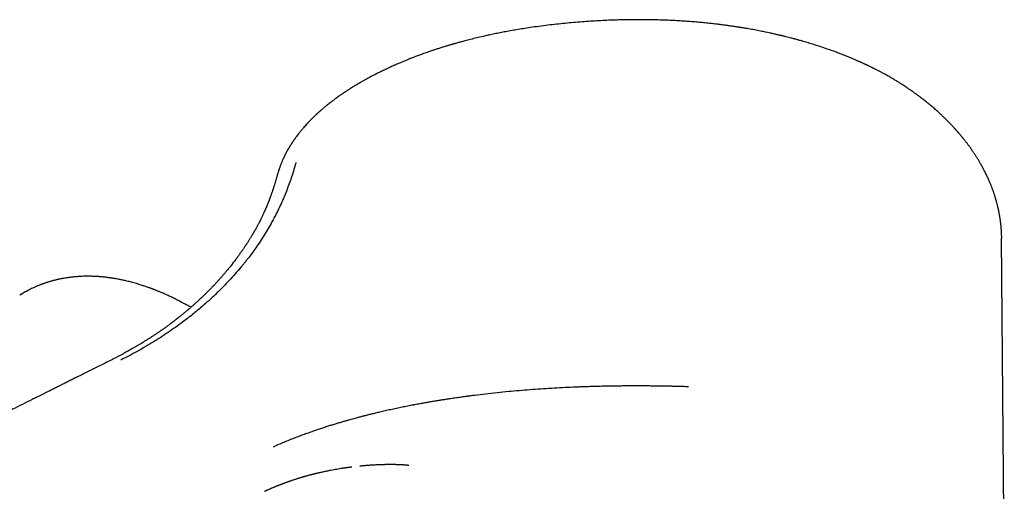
# Model space of a CAD drawing. Header units: millimetres. Extents: x 8 to 1115, y 12 to 596.
# Tile 19 of 21: x 975 to 1039, y 292 to 323. Entities that reach past the tile are written whole.
import ezdxf

# ---------------------------------------------------------------- set-up
doc = ezdxf.new("R2010")
doc.units = ezdxf.units.MM

msp = doc.modelspace()

# ---------------------------------------------------------------- linework, layer by layer
at = {"color": 7, "linetype": 'Continuous', "lineweight": 30}
for p, q in [((1031.893, 319.285), (1031.898, 319.282)), ((991.539, 312.816), (991.538, 312.813)), ((1039.498, 287.25), (1039.322, 308.618)), ((974.68, 304.929), (974.533, 304.854)), ((980.609, 300.602), (980.473, 300.533))]:
    msp.add_line(p, q, dxfattribs=at)
for points, knots in [([(1031.893, 319.285), (1031.855, 319.307), (1031.747, 319.368), (1031.573, 319.463), (1031.379, 319.567), (1031.2, 319.66), (1031.038, 319.744), (1030.893, 319.817), (1030.769, 319.878), (1030.665, 319.929), (1030.58, 319.97), (1030.509, 320.004), (1030.452, 320.031), (1030.409, 320.051), (1030.379, 320.065), (1030.359, 320.075), (1030.338, 320.085), (1030.304, 320.1), (1030.253, 320.124), (1030.189, 320.154), (1030.116, 320.187), (1030.012, 320.234), (1029.875, 320.296), (1029.699, 320.373), (1029.506, 320.456), (1029.298, 320.543), (1029.078, 320.633), (1028.812, 320.739), (1028.506, 320.857), (1028.162, 320.984), (1027.815, 321.107), (1027.468, 321.226), (1027.115, 321.341), (1026.763, 321.451), (1026.407, 321.558), (1026.099, 321.646), (1025.842, 321.717), (1025.639, 321.772), (1025.443, 321.824), (1025.26, 321.871), (1025.116, 321.907), (1025.01, 321.933), (1024.937, 321.951), (1024.872, 321.966), (1024.819, 321.979), (1024.782, 321.988), (1024.752, 321.995), (1024.722, 322.002), (1024.675, 322.013), (1024.606, 322.03), (1024.511, 322.052), (1024.396, 322.078), (1024.268, 322.107), (1024.001, 322.166), (1023.646, 322.24), (1023.208, 322.327), (1022.821, 322.399), (1022.492, 322.456), (1022.219, 322.502), (1021.993, 322.538), (1021.752, 322.575), (1021.499, 322.613), (1021.234, 322.65), (1020.959, 322.687), (1020.663, 322.725), (1020.347, 322.762), (1020.01, 322.799), (1019.653, 322.836), (1019.275, 322.871), (1018.873, 322.904), (1018.447, 322.935), (1017.998, 322.964), (1017.527, 322.988), (1017.034, 323.009), (1016.523, 323.025), (1015.995, 323.035), (1015.449, 323.039), (1014.884, 323.037), (1014.331, 323.028), (1013.792, 323.013), (1013.27, 322.993), (1012.735, 322.967), (1012.188, 322.935), (1011.629, 322.895), (1011.069, 322.849), (1010.509, 322.797), (1009.949, 322.739), (1009.379, 322.672), (1008.798, 322.598), (1008.41, 322.543), (1008.214, 322.515)], [0, 0, 0, 0, 0.0062577, 0.0174546, 0.0277183, 0.0370528, 0.0454613, 0.0529469, 0.0595122, 0.0645037, 0.0687937, 0.0723831, 0.075273, 0.077464, 0.0789566, 0.0797539, 0.0804353, 0.0822023, 0.0848019, 0.0881643, 0.0918208, 0.0956833, 0.1036, 0.1122601, 0.1216618, 0.1318034, 0.1425969, 0.1533549, 0.1698926, 0.1859849, 0.2016359, 0.2179194, 0.2337404, 0.2494953, 0.2653124, 0.2812, 0.2901264, 0.2990731, 0.3076911, 0.3156191, 0.3228561, 0.3261567, 0.3292904, 0.332226, 0.3345268, 0.3360516, 0.3370477, 0.3383083, 0.3398932, 0.3431038, 0.3471448, 0.3520163, 0.3576718, 0.3634813, 0.3858684, 0.4023105, 0.4183497, 0.4339832, 0.443005, 0.4519785, 0.4617304, 0.4724522, 0.4828416, 0.4939976, 0.5059198, 0.5186253, 0.5321174, 0.5463964, 0.5614622, 0.5773145, 0.594262, 0.6120225, 0.630594, 0.6499738, 0.6701588, 0.6907635, 0.7121369, 0.7342743, 0.7571687, 0.7771605, 0.7976675, 0.8186974, 0.8402597, 0.8623662, 0.8850313, 0.9069281, 0.9293531, 0.9523252, 0.975866, 1, 1, 1, 1]), ([(1008.214, 322.515), (1008.06, 322.492), (1007.759, 322.447), (1007.321, 322.375), (1006.903, 322.302), (1006.506, 322.229), (1006.129, 322.155), (1005.773, 322.082), (1005.435, 322.01), (1005.075, 321.929), (1004.692, 321.839), (1004.29, 321.74), (1003.983, 321.661), (1003.763, 321.603), (1003.624, 321.565), (1003.491, 321.529), (1003.371, 321.495), (1003.267, 321.466), (1003.19, 321.444), (1003.135, 321.428), (1003.096, 321.417), (1003.058, 321.406), (1003.012, 321.392), (1002.955, 321.376), (1002.886, 321.355), (1002.809, 321.333), (1002.727, 321.308), (1002.6, 321.27), (1002.425, 321.216), (1002.198, 321.144), (1001.978, 321.073), (1001.774, 321.005), (1001.593, 320.944), (1001.422, 320.885), (1001.262, 320.828), (1001.112, 320.775), (1000.973, 320.724), (1000.845, 320.677), (1000.72, 320.63), (1000.583, 320.578), (1000.427, 320.518), (1000.251, 320.449), (1000.061, 320.373), (999.858, 320.289), (999.643, 320.199), (999.444, 320.113), (999.267, 320.035), (999.12, 319.969), (998.986, 319.908), (998.865, 319.853), (998.756, 319.802), (998.662, 319.757), (998.581, 319.719), (998.513, 319.686), (998.453, 319.657), (998.395, 319.629), (998.326, 319.595), (998.24, 319.552), (998.135, 319.499), (998.017, 319.439), (997.887, 319.373), (997.75, 319.301), (997.606, 319.224), (997.475, 319.153), (997.359, 319.089), (997.259, 319.034), (997.166, 318.981), (997.084, 318.934), (997.018, 318.896), (996.971, 318.869), (996.938, 318.85), (996.913, 318.835), (996.884, 318.818), (996.847, 318.796), (996.801, 318.769), (996.747, 318.737), (996.634, 318.669), (996.47, 318.568), (996.304, 318.463), (996.188, 318.388), (996.12, 318.344), (996.061, 318.306), (996.017, 318.276), (995.984, 318.255), (995.958, 318.237), (995.929, 318.218), (995.894, 318.194), (995.851, 318.165), (995.801, 318.131), (995.745, 318.093), (995.688, 318.053), (995.608, 317.997), (995.512, 317.929), (995.402, 317.85), (995.3, 317.775), (995.202, 317.701), (995.104, 317.627), (995.005, 317.55), (994.901, 317.468), (994.796, 317.384), (994.693, 317.301), (994.598, 317.221), (994.509, 317.146), (994.426, 317.074), (994.347, 317.005), (994.281, 316.947), (994.228, 316.899), (994.188, 316.862), (994.149, 316.827), (994.111, 316.792), (994.074, 316.757), (994.033, 316.718), (993.986, 316.674), (993.931, 316.622), (993.868, 316.56), (993.824, 316.517), (993.801, 316.493)], [0, 0, 0, 0, 0.024698, 0.048438, 0.071217, 0.093035, 0.11389, 0.133779, 0.1527, 0.170722, 0.195038, 0.218238, 0.240319, 0.248687, 0.256882, 0.264903, 0.272211, 0.27836, 0.283353, 0.286057, 0.288239, 0.290257, 0.292984, 0.29646, 0.300604, 0.305363, 0.310335, 0.315482, 0.328438, 0.34238, 0.357308, 0.369168, 0.380537, 0.391318, 0.401511, 0.411116, 0.419978, 0.428274, 0.436085, 0.444326, 0.455036, 0.466721, 0.479377, 0.493003, 0.5076, 0.523189, 0.534166, 0.544471, 0.553921, 0.562514, 0.570249, 0.577125, 0.58282, 0.58775, 0.591913, 0.595849, 0.600393, 0.607092, 0.614833, 0.623625, 0.63344, 0.643875, 0.654811, 0.666247, 0.673989, 0.681945, 0.689589, 0.696047, 0.701303, 0.705357, 0.70741, 0.709115, 0.7114, 0.714381, 0.718058, 0.722431, 0.727501, 0.745756, 0.762887, 0.769309, 0.775278, 0.780309, 0.784392, 0.786761, 0.788718, 0.791136, 0.794237, 0.798019, 0.802399, 0.807436, 0.812651, 0.817657, 0.82873, 0.838613, 0.847617, 0.856865, 0.865922, 0.875271, 0.885165, 0.89602, 0.905803, 0.915486, 0.9245, 0.932844, 0.940869, 0.949018, 0.953365, 0.957623, 0.961747, 0.965739, 0.969814, 0.973941, 0.979022, 0.985058, 0.992051, 1, 1, 1, 1]), ([(1039.327, 308.616), (1039.327, 308.65), (1039.326, 308.715), (1039.323, 308.807), (1039.321, 308.889), (1039.318, 308.959), (1039.315, 309.016), (1039.311, 309.084), (1039.306, 309.167), (1039.298, 309.265), (1039.29, 309.361), (1039.281, 309.458), (1039.269, 309.561), (1039.257, 309.666), (1039.244, 309.768), (1039.23, 309.863), (1039.217, 309.95), (1039.205, 310.026), (1039.194, 310.095), (1039.182, 310.161), (1039.169, 310.233), (1039.152, 310.323), (1039.13, 310.43), (1039.105, 310.547), (1039.08, 310.659), (1039.054, 310.766), (1039.029, 310.866), (1039.005, 310.957), (1038.985, 311.031), (1038.969, 311.091), (1038.955, 311.139), (1038.941, 311.187), (1038.926, 311.239), (1038.908, 311.298), (1038.888, 311.364), (1038.865, 311.437), (1038.841, 311.511), (1038.812, 311.598), (1038.779, 311.695), (1038.741, 311.8), (1038.705, 311.898), (1038.671, 311.989), (1038.638, 312.074), (1038.603, 312.162), (1038.564, 312.257), (1038.523, 312.355), (1038.478, 312.459), (1038.43, 312.566), (1038.377, 312.681), (1038.322, 312.797), (1038.265, 312.914), (1038.209, 313.027), (1038.155, 313.13), (1038.104, 313.227), (1038.052, 313.324), (1037.995, 313.426), (1037.938, 313.526), (1037.884, 313.62), (1037.833, 313.706), (1037.79, 313.778), (1037.75, 313.844), (1037.711, 313.907), (1037.665, 313.98), (1037.615, 314.058), (1037.565, 314.136), (1037.517, 314.21), (1037.471, 314.278), (1037.428, 314.342), (1037.388, 314.401), (1037.35, 314.456), (1037.315, 314.506), (1037.279, 314.556), (1037.24, 314.611), (1037.194, 314.675), (1037.144, 314.744), (1037.092, 314.814), (1037.041, 314.881), (1036.991, 314.947), (1036.942, 315.01), (1036.895, 315.07), (1036.853, 315.124), (1036.817, 315.17), (1036.786, 315.208), (1036.757, 315.244), (1036.727, 315.281), (1036.694, 315.322), (1036.648, 315.377), (1036.588, 315.449), (1036.512, 315.538), (1036.402, 315.666), (1036.265, 315.821), (1036.109, 315.991), (1035.958, 316.151), (1035.804, 316.309), (1035.643, 316.47), (1035.487, 316.622), (1035.354, 316.748), (1035.243, 316.851), (1035.15, 316.937), (1035.05, 317.026), (1034.943, 317.121), (1034.833, 317.217), (1034.722, 317.312), (1034.6, 317.415), (1034.467, 317.524), (1034.328, 317.637), (1034.195, 317.742), (1034.086, 317.826), (1033.999, 317.893), (1033.927, 317.948), (1033.845, 318.01), (1033.751, 318.079), (1033.662, 318.144), (1033.585, 318.2), (1033.527, 318.241), (1033.478, 318.276), (1033.438, 318.304), (1033.409, 318.325), (1033.387, 318.34), (1033.362, 318.358), (1033.326, 318.383), (1033.272, 318.42), (1033.202, 318.468), (1033.116, 318.527), (1033.012, 318.596), (1032.892, 318.675), (1032.754, 318.765), (1032.597, 318.864), (1032.423, 318.973), (1032.228, 319.09), (1032.052, 319.195), (1031.939, 319.259), (1031.899, 319.283)], [0, 0, 0, 0, 0.008178, 0.015855, 0.022564, 0.028306, 0.033079, 0.037076, 0.045769, 0.053752, 0.061223, 0.069236, 0.077886, 0.08678, 0.095231, 0.103142, 0.11022, 0.116769, 0.122019, 0.127374, 0.133221, 0.139904, 0.149766, 0.15964, 0.168997, 0.177868, 0.186262, 0.19392, 0.200728, 0.204769, 0.208783, 0.212768, 0.216966, 0.221883, 0.227426, 0.233678, 0.240102, 0.24622, 0.255652, 0.264512, 0.272895, 0.280553, 0.287408, 0.294679, 0.302948, 0.311577, 0.319856, 0.329448, 0.339292, 0.349346, 0.35953, 0.369496, 0.378734, 0.386449, 0.394935, 0.404217, 0.413293, 0.421558, 0.429071, 0.436024, 0.440835, 0.446513, 0.453086, 0.460422, 0.467506, 0.474127, 0.480283, 0.485975, 0.491406, 0.496388, 0.500921, 0.505154, 0.510114, 0.515994, 0.522759, 0.529101, 0.535315, 0.5414, 0.547357, 0.5531, 0.558143, 0.562412, 0.565907, 0.568975, 0.572422, 0.576281, 0.580551, 0.588092, 0.596619, 0.606089, 0.624768, 0.641137, 0.655468, 0.671736, 0.687954, 0.703333, 0.717648, 0.726141, 0.734719, 0.743959, 0.753861, 0.764004, 0.773958, 0.783725, 0.796677, 0.80874, 0.820021, 0.830847, 0.836195, 0.842051, 0.848866, 0.856642, 0.865379, 0.870668, 0.875452, 0.879423, 0.882581, 0.884924, 0.886453, 0.887885, 0.890895, 0.895173, 0.900721, 0.907541, 0.915634, 0.925005, 0.935656, 0.947593, 0.96082, 0.975345, 0.991175, 1, 1, 1, 1]), ([(993.801, 316.493), (993.776, 316.469), (993.731, 316.423), (993.669, 316.36), (993.617, 316.306), (993.574, 316.261), (993.536, 316.22), (993.499, 316.181), (993.439, 316.116), (993.355, 316.023), (993.27, 315.926), (993.205, 315.851), (993.164, 315.802), (993.128, 315.759), (993.094, 315.718), (993.056, 315.672), (993.015, 315.621), (992.971, 315.566), (992.911, 315.49), (992.84, 315.397), (992.76, 315.289), (992.686, 315.187), (992.616, 315.086), (992.544, 314.981), (992.472, 314.871), (992.414, 314.78), (992.371, 314.71), (992.341, 314.662), (992.312, 314.613), (992.283, 314.565), (992.257, 314.519), (992.235, 314.481), (992.216, 314.448), (992.198, 314.415), (992.177, 314.378), (992.154, 314.336), (992.129, 314.29), (992.096, 314.226), (992.054, 314.145), (992.003, 314.043), (991.953, 313.938), (991.904, 313.833), (991.861, 313.734), (991.821, 313.641), (991.786, 313.555), (991.754, 313.473), (991.723, 313.392), (991.7, 313.33), (991.684, 313.283), (991.673, 313.254), (991.663, 313.225), (991.653, 313.195), (991.642, 313.161), (991.627, 313.118), (991.609, 313.061), (991.587, 312.99), (991.562, 312.906), (991.545, 312.845), (991.536, 312.813)], [0, 0, 0, 0, 0.022067, 0.041033, 0.056904, 0.069686, 0.081129, 0.092795, 0.104683, 0.138509, 0.173922, 0.189668, 0.203565, 0.215519, 0.226597, 0.239491, 0.254332, 0.270492, 0.286545, 0.318804, 0.348997, 0.376385, 0.404133, 0.432885, 0.462749, 0.494004, 0.506843, 0.519838, 0.532992, 0.546304, 0.559105, 0.56948, 0.577309, 0.585493, 0.595623, 0.606992, 0.619166, 0.632146, 0.657162, 0.683835, 0.712001, 0.739713, 0.76574, 0.789473, 0.811439, 0.832525, 0.852882, 0.873289, 0.880792, 0.888266, 0.89571, 0.903126, 0.911159, 0.921375, 0.936313, 0.95439, 0.975616, 1, 1, 1, 1]), ([(992.758, 313.622), (992.716, 313.47), (992.632, 313.167), (992.49, 312.716), (992.337, 312.269), (992.173, 311.827), (992.017, 311.44), (991.874, 311.106), (991.748, 310.825), (991.616, 310.546), (991.479, 310.266), (991.332, 309.982), (991.151, 309.644), (990.932, 309.258), (990.671, 308.829), (990.398, 308.404), (990.123, 308.002), (989.849, 307.621), (989.642, 307.348), (989.5, 307.166), (989.426, 307.073), (989.352, 306.98), (989.277, 306.887), (989.201, 306.795), (989.029, 306.587), (988.755, 306.269), (988.368, 305.841), (987.968, 305.423), (987.554, 305.012), (987.175, 304.655), (986.837, 304.35), (986.543, 304.094), (986.245, 303.842), (985.936, 303.591), (985.614, 303.337), (985.238, 303.051), (984.81, 302.739), (984.331, 302.406), (983.84, 302.082), (983.337, 301.765), (982.823, 301.457), (982.297, 301.158), (981.761, 300.866), (981.392, 300.677), (981.208, 300.583)], [0, 0, 0, 0, 0.032487, 0.064642, 0.096469, 0.127975, 0.159167, 0.179422, 0.199548, 0.219544, 0.239414, 0.259843, 0.280947, 0.31237, 0.343524, 0.374416, 0.405056, 0.431818, 0.458398, 0.46533, 0.472251, 0.479159, 0.486056, 0.492941, 0.499815, 0.532369, 0.564561, 0.596402, 0.627905, 0.659084, 0.67933, 0.699447, 0.719439, 0.73931, 0.759794, 0.780989, 0.809145, 0.83705, 0.864717, 0.89216, 0.919395, 0.946437, 0.9733, 1, 1, 1, 1]), ([(991.537, 312.817), (991.533, 312.803), (991.519, 312.752), (991.494, 312.664), (991.462, 312.556), (991.433, 312.455), (991.406, 312.363), (991.38, 312.279), (991.357, 312.205), (991.336, 312.135), (991.315, 312.07), (991.296, 312.01), (991.282, 311.964), (991.271, 311.932), (991.263, 311.907), (991.254, 311.878), (991.242, 311.841), (991.224, 311.79), (991.202, 311.724), (991.177, 311.649), (991.152, 311.576), (991.128, 311.508), (991.105, 311.444), (991.084, 311.385), (991.064, 311.33), (991.045, 311.276), (991.026, 311.225), (991.008, 311.177), (990.993, 311.14), (990.983, 311.111), (990.974, 311.088), (990.963, 311.061), (990.95, 311.027), (990.934, 310.986), (990.915, 310.938), (990.895, 310.887), (990.875, 310.837), (990.856, 310.789), (990.834, 310.737), (990.811, 310.681), (990.787, 310.624), (990.767, 310.577), (990.751, 310.541), (990.739, 310.511), (990.725, 310.48), (990.71, 310.445), (990.692, 310.405), (990.672, 310.359), (990.643, 310.294), (990.605, 310.212), (990.559, 310.113), (990.511, 310.014), (990.471, 309.93), (990.438, 309.865), (990.416, 309.821), (990.398, 309.784), (990.382, 309.753), (990.368, 309.726), (990.35, 309.69), (990.325, 309.642), (990.291, 309.577), (990.252, 309.504), (990.208, 309.422), (990.158, 309.332), (990.104, 309.233), (990.056, 309.148), (990.018, 309.082), (989.993, 309.039), (989.971, 309.001), (989.953, 308.97), (989.938, 308.945), (989.925, 308.923), (989.909, 308.895), (989.886, 308.857), (989.856, 308.806), (989.822, 308.75), (989.784, 308.687), (989.743, 308.62), (989.699, 308.55), (989.654, 308.477), (989.605, 308.401), (989.555, 308.322), (989.512, 308.256), (989.478, 308.204), (989.455, 308.169), (989.436, 308.14), (989.42, 308.115), (989.399, 308.084), (989.371, 308.042), (989.333, 307.986), (989.291, 307.923), (989.243, 307.853), (989.19, 307.776), (989.13, 307.692), (989.065, 307.6), (989.003, 307.514), (988.949, 307.439), (988.907, 307.382), (988.873, 307.335), (988.843, 307.295), (988.815, 307.257), (988.784, 307.216), (988.735, 307.151), (988.668, 307.063), (988.584, 306.955), (988.5, 306.848), (988.417, 306.744), (988.336, 306.643), (988.237, 306.522), (988.116, 306.378), (988.001, 306.242), (987.91, 306.137), (987.844, 306.061), (987.774, 305.983), (987.707, 305.907), (987.643, 305.837), (987.585, 305.772), (987.529, 305.711), (987.476, 305.654), (987.427, 305.602), (987.384, 305.556), (987.345, 305.514), (987.307, 305.474), (987.265, 305.431), (987.218, 305.381), (987.164, 305.326), (987.105, 305.265), (987.043, 305.202), (986.98, 305.139), (986.919, 305.078), (986.852, 305.011), (986.775, 304.936), (986.686, 304.849), (986.594, 304.761), (986.492, 304.664), (986.379, 304.558), (986.252, 304.441), (986.119, 304.32), (986.007, 304.22), (985.919, 304.142), (985.858, 304.089), (985.8, 304.039), (985.751, 303.997), (985.711, 303.962), (985.676, 303.932), (985.638, 303.899), (985.591, 303.86), (985.534, 303.811), (985.468, 303.757), (985.4, 303.7), (985.332, 303.644), (985.265, 303.589), (985.2, 303.536), (985.136, 303.485), (985.076, 303.437), (985.022, 303.393), (984.974, 303.355), (984.932, 303.323), (984.897, 303.295), (984.868, 303.273), (984.845, 303.255), (984.822, 303.237), (984.794, 303.215), (984.757, 303.187), (984.712, 303.152), (984.663, 303.115), (984.611, 303.076), (984.56, 303.037), (984.43, 302.939), (984.295, 302.839), (984.154, 302.738), (984.089, 302.691), (984.025, 302.646), (983.964, 302.602), (983.907, 302.562), (983.856, 302.527), (983.812, 302.496), (983.765, 302.464), (983.711, 302.427), (983.645, 302.382), (983.571, 302.332), (983.492, 302.278), (983.409, 302.223), (983.324, 302.167), (983.234, 302.108), (983.139, 302.046), (983.04, 301.983), (982.946, 301.923), (982.86, 301.869), (982.788, 301.824), (982.73, 301.787), (982.681, 301.758), (982.637, 301.73), (982.591, 301.702), (982.543, 301.673), (982.49, 301.641), (982.43, 301.605), (982.362, 301.564), (982.287, 301.519), (982.203, 301.47), (982.111, 301.416), (982.007, 301.356), (981.89, 301.289), (981.76, 301.215), (981.617, 301.135), (981.46, 301.049), (981.291, 300.958), (981.11, 300.861), (980.916, 300.759), (980.747, 300.672), (980.643, 300.619), (980.608, 300.602)], [0, 0, 0, 0, 0.003024, 0.011716, 0.019954, 0.02763, 0.034636, 0.040976, 0.046651, 0.051663, 0.056859, 0.061486, 0.065545, 0.067261, 0.068959, 0.071172, 0.07397, 0.077352, 0.083134, 0.089072, 0.094669, 0.099927, 0.104845, 0.109425, 0.113666, 0.117575, 0.12175, 0.125483, 0.128772, 0.130503, 0.132145, 0.134177, 0.136697, 0.139968, 0.143808, 0.147931, 0.151848, 0.15555, 0.159039, 0.164088, 0.168585, 0.172447, 0.174968, 0.177132, 0.179468, 0.182214, 0.185372, 0.18894, 0.19292, 0.200584, 0.208356, 0.216181, 0.224057, 0.228091, 0.231599, 0.234538, 0.236908, 0.238862, 0.240986, 0.245295, 0.250318, 0.256052, 0.262461, 0.269528, 0.277251, 0.285633, 0.28943, 0.292812, 0.295723, 0.298163, 0.300131, 0.301682, 0.303287, 0.306662, 0.310598, 0.315094, 0.320011, 0.325274, 0.330767, 0.336491, 0.342444, 0.348627, 0.354811, 0.358065, 0.36082, 0.363075, 0.364842, 0.366553, 0.370383, 0.374836, 0.379719, 0.385184, 0.391237, 0.397879, 0.405111, 0.412931, 0.418187, 0.422669, 0.426354, 0.429256, 0.432108, 0.435363, 0.43902, 0.447583, 0.456177, 0.464662, 0.472943, 0.48091, 0.488605, 0.501852, 0.515456, 0.521042, 0.527115, 0.533596, 0.539902, 0.545301, 0.550482, 0.555445, 0.560068, 0.564252, 0.567998, 0.571305, 0.57428, 0.577722, 0.581793, 0.586329, 0.591224, 0.596477, 0.601761, 0.606686, 0.611252, 0.618042, 0.625139, 0.63247, 0.639736, 0.648961, 0.658582, 0.668623, 0.678861, 0.683414, 0.687975, 0.692183, 0.695908, 0.698496, 0.700829, 0.70348, 0.706625, 0.710801, 0.715581, 0.720424, 0.725142, 0.729735, 0.734201, 0.738542, 0.742757, 0.746404, 0.749657, 0.752453, 0.754793, 0.756677, 0.758105, 0.759422, 0.76124, 0.763682, 0.766746, 0.770087, 0.773435, 0.776792, 0.780157, 0.798695, 0.802759, 0.806785, 0.810774, 0.814683, 0.818214, 0.82131, 0.823972, 0.826451, 0.829823, 0.833808, 0.838386, 0.843196, 0.848106, 0.853116, 0.858226, 0.863962, 0.86982, 0.875413, 0.880304, 0.884491, 0.887687, 0.890301, 0.892706, 0.89523, 0.89791, 0.900851, 0.90406, 0.907899, 0.912062, 0.91655, 0.921542, 0.927178, 0.93346, 0.940387, 0.947957, 0.95617, 0.965023, 0.97434, 0.984268, 0.994803, 1, 1, 1, 1]), ([(985.833, 304.068), (985.806, 304.082), (985.701, 304.137), (985.52, 304.233), (985.295, 304.352), (985.099, 304.455), (984.932, 304.541), (984.79, 304.614), (984.655, 304.681), (984.526, 304.744), (984.401, 304.804), (984.273, 304.863), (984.136, 304.925), (983.985, 304.992), (983.82, 305.062), (983.679, 305.12), (983.568, 305.164), (983.495, 305.193), (983.433, 305.217), (983.383, 305.236), (983.345, 305.251), (983.314, 305.262), (983.283, 305.274), (983.245, 305.288), (983.198, 305.306), (983.141, 305.327), (983.075, 305.351), (982.954, 305.394), (982.78, 305.455), (982.577, 305.521), (982.394, 305.578), (982.23, 305.627), (982.067, 305.674), (981.907, 305.717), (981.756, 305.757), (981.615, 305.791), (981.486, 305.822), (981.368, 305.848), (981.259, 305.872), (981.143, 305.895), (981.017, 305.92), (980.874, 305.946), (980.744, 305.968), (980.626, 305.987), (980.521, 306.002), (980.407, 306.018), (980.283, 306.034), (980.171, 306.047), (980.072, 306.058), (979.991, 306.066), (979.914, 306.073), (979.845, 306.078), (979.79, 306.082), (979.748, 306.086), (979.706, 306.088), (979.652, 306.092), (979.579, 306.096), (979.49, 306.101), (979.386, 306.105), (979.268, 306.109), (979.135, 306.111), (978.989, 306.112), (978.828, 306.11), (978.655, 306.105), (978.499, 306.097), (978.368, 306.089), (978.269, 306.081), (978.179, 306.074), (978.048, 306.061), (977.873, 306.042), (977.65, 306.011), (977.472, 305.982), (977.337, 305.958), (977.251, 305.941), (977.171, 305.925), (977.1, 305.909), (977.035, 305.895), (976.968, 305.88), (976.89, 305.861), (976.798, 305.838), (976.698, 305.812), (976.595, 305.783), (976.496, 305.754), (976.4, 305.725), (976.31, 305.696), (976.227, 305.668), (976.157, 305.644), (976.098, 305.623), (976.046, 305.604), (975.993, 305.585), (975.935, 305.563), (975.87, 305.537), (975.794, 305.507), (975.706, 305.471), (975.606, 305.428), (975.499, 305.38), (975.334, 305.303), (975.11, 305.191), (974.826, 305.036), (974.636, 304.918), (974.54, 304.858)], [0, 0, 0, 0, 0.006528, 0.025693, 0.043884, 0.061112, 0.073038, 0.084458, 0.09537, 0.105775, 0.11567, 0.125708, 0.136698, 0.148968, 0.162236, 0.176498, 0.183272, 0.189169, 0.194147, 0.198206, 0.201347, 0.20343, 0.205756, 0.208847, 0.212702, 0.217319, 0.222699, 0.22884, 0.246806, 0.265088, 0.27834, 0.291756, 0.305335, 0.318688, 0.331076, 0.342821, 0.353524, 0.363188, 0.372178, 0.380895, 0.392024, 0.403875, 0.416694, 0.424851, 0.433603, 0.443231, 0.453737, 0.465122, 0.471897, 0.478949, 0.48592, 0.491805, 0.496543, 0.500135, 0.502579, 0.507572, 0.513904, 0.521577, 0.530591, 0.540947, 0.552575, 0.565316, 0.57955, 0.594953, 0.611523, 0.62136, 0.630252, 0.638182, 0.645674, 0.665922, 0.68599, 0.706998, 0.715532, 0.723821, 0.731338, 0.73808, 0.744048, 0.749642, 0.757323, 0.766144, 0.776057, 0.786089, 0.795855, 0.805186, 0.814246, 0.822572, 0.829934, 0.835426, 0.840321, 0.845633, 0.851631, 0.858315, 0.865687, 0.875258, 0.885785, 0.897266, 0.90924, 0.938474, 0.968729, 1, 1, 1, 1]), ([(980.473, 300.533), (980.343, 300.469), (980.089, 300.342), (979.714, 300.155), (979.353, 299.975), (979.006, 299.802), (978.672, 299.635), (978.357, 299.478), (978.061, 299.33), (977.783, 299.192), (977.517, 299.059), (977.263, 298.932), (977.021, 298.811), (976.791, 298.696), (976.573, 298.587), (976.367, 298.485), (976.173, 298.388), (975.992, 298.297), (975.823, 298.213), (975.663, 298.133), (975.508, 298.055), (975.191, 297.897), (974.711, 297.657), (974.063, 297.333), (973.407, 297.005), (971.38, 295.992), (968.159, 294.381), (963.749, 292.177), (959.128, 289.869), (954.125, 287.377), (950.386, 285.523), (948.296, 284.489), (947.854, 284.27), (947.411, 284.051), (946.969, 283.833), (946.529, 283.615), (946.07, 283.389), (945.598, 283.156), (945.116, 282.919), (944.651, 282.689), (944.298, 282.516), (944.049, 282.393), (943.894, 282.317), (943.727, 282.235), (943.547, 282.146), (943.354, 282.051), (943.147, 281.949), (942.92, 281.838), (942.671, 281.715), (942.399, 281.581), (942.111, 281.44), (941.808, 281.291), (941.489, 281.134), (941.154, 280.97), (940.804, 280.798), (940.437, 280.619), (940.056, 280.431), (939.66, 280.238), (939.252, 280.038), (938.831, 279.832), (938.395, 279.619), (938.1, 279.474), (937.949, 279.401)], [0, 0, 0, 0, 0.009086, 0.017857, 0.026312, 0.034452, 0.042276, 0.049785, 0.056577, 0.063088, 0.069319, 0.07527, 0.080941, 0.086331, 0.091442, 0.096272, 0.100822, 0.105092, 0.109013, 0.112687, 0.116325, 0.119976, 0.134937, 0.150129, 0.165551, 0.181162, 0.292809, 0.392497, 0.492192, 0.619051, 0.745911, 0.756331, 0.766752, 0.777173, 0.787594, 0.798013, 0.808264, 0.819995, 0.831345, 0.842315, 0.852903, 0.856264, 0.859897, 0.863836, 0.868081, 0.872632, 0.87749, 0.882653, 0.888686, 0.89509, 0.901864, 0.909008, 0.916522, 0.924407, 0.932661, 0.941285, 0.950279, 0.959643, 0.969199, 0.97911, 0.989377, 1, 1, 1, 1]), ([(1018.651, 298.823), (1018.59, 298.824), (1018.462, 298.828), (1018.261, 298.834), (1018.04, 298.84), (1017.801, 298.846), (1017.543, 298.851), (1017.269, 298.857), (1016.978, 298.862), (1016.668, 298.866), (1016.326, 298.87), (1015.95, 298.874), (1015.638, 298.875), (1015.411, 298.876), (1015.274, 298.876), (1015.136, 298.876), (1014.998, 298.876), (1014.785, 298.875), (1014.502, 298.874), (1014.151, 298.87), (1013.773, 298.866), (1013.37, 298.859), (1012.947, 298.851), (1012.546, 298.841), (1012.165, 298.83), (1011.868, 298.82), (1011.648, 298.812), (1011.501, 298.806), (1011.357, 298.801), (1011.203, 298.794), (1010.864, 298.78), (1010.332, 298.755), (1009.621, 298.716), (1008.905, 298.67), (1008.193, 298.619), (1007.49, 298.562), (1006.77, 298.497), (1006.028, 298.423), (1005.287, 298.341), (1004.7, 298.27), (1004.325, 298.222), (1004.174, 298.202), (1004.117, 298.195), (1004.1, 298.193), (1004.082, 298.19), (1004.064, 298.188), (1004.047, 298.186), (1004.014, 298.181), (1003.959, 298.174), (1003.875, 298.162), (1003.77, 298.148), (1003.646, 298.131), (1003.502, 298.111), (1003.338, 298.087), (1003.155, 298.061), (1002.953, 298.031), (1002.732, 297.997), (1002.494, 297.96), (1002.238, 297.919), (1001.964, 297.875), (1001.698, 297.83), (1001.444, 297.786), (1001.204, 297.744), (1000.926, 297.693), (1000.711, 297.654), (1000.567, 297.626), (1000.525, 297.618), (1000.488, 297.611), (1000.45, 297.604), (1000.301, 297.575), (1000.044, 297.525), (999.67, 297.449), (999.295, 297.371), (998.921, 297.29), (998.565, 297.21), (998.238, 297.134), (997.939, 297.063), (997.677, 296.999), (997.478, 296.949), (997.365, 296.92), (997.324, 296.91), (997.312, 296.907), (997.299, 296.904), (997.287, 296.9), (997.274, 296.897), (997.248, 296.89), (997.201, 296.879), (997.129, 296.86), (997.037, 296.836), (996.926, 296.807), (996.797, 296.773), (996.649, 296.733), (996.483, 296.687), (996.299, 296.637), (996.1, 296.581), (995.884, 296.519), (995.651, 296.451), (995.405, 296.377), (995.146, 296.297), (994.874, 296.212), (994.588, 296.12), (994.288, 296.021), (993.974, 295.914), (993.647, 295.8), (993.318, 295.681), (992.987, 295.558), (992.656, 295.431), (992.316, 295.296), (991.967, 295.153), (991.611, 295.001), (991.373, 294.896), (991.252, 294.842)], [0, 0, 0, 0, 0.0060725, 0.01279, 0.0201522, 0.0281586, 0.036809, 0.0459313, 0.055674, 0.0660367, 0.0770191, 0.0900547, 0.1038669, 0.1083682, 0.1129463, 0.117601, 0.1223325, 0.1268609, 0.1390599, 0.150881, 0.162325, 0.1773235, 0.191623, 0.2052245, 0.2181287, 0.2303364, 0.2354872, 0.2405032, 0.2453843, 0.2501479, 0.2562146, 0.280046, 0.3046613, 0.3292724, 0.3538795, 0.3783543, 0.4022742, 0.4290106, 0.4561929, 0.4804835, 0.4912814, 0.4960539, 0.4966798, 0.497306, 0.4979324, 0.498559, 0.4991858, 0.4998128, 0.5020657, 0.5050605, 0.5087972, 0.5132758, 0.5184041, 0.52425, 0.5308138, 0.5380954, 0.5460949, 0.5546502, 0.563898, 0.5738381, 0.5844706, 0.5928608, 0.601637, 0.610799, 0.6234834, 0.625335, 0.6267324, 0.6281254, 0.6295141, 0.6308985, 0.6446994, 0.6580545, 0.6726896, 0.686749, 0.700233, 0.7131417, 0.7240256, 0.7344642, 0.7432819, 0.7470526, 0.7475414, 0.7480291, 0.7485156, 0.749001, 0.7494853, 0.7499684, 0.752064, 0.7548862, 0.7584351, 0.7627478, 0.7677987, 0.7735877, 0.7801146, 0.7873793, 0.795232, 0.8037956, 0.8130695, 0.8230532, 0.8334112, 0.8444349, 0.8561231, 0.8684747, 0.8814882, 0.895162, 0.9094944, 0.9232092, 0.9374743, 0.9522877, 0.9676477, 0.9835524, 1, 1, 1, 1]), ([(996.978, 293.602), (996.999, 293.604), (997.038, 293.608), (997.096, 293.614), (997.154, 293.619), (997.218, 293.625), (997.288, 293.631), (997.356, 293.637), (997.422, 293.642), (997.483, 293.647), (997.544, 293.652), (997.607, 293.657), (997.671, 293.661), (997.727, 293.665), (997.774, 293.668), (997.812, 293.67), (997.851, 293.673), (997.888, 293.675), (997.921, 293.677), (997.955, 293.679), (998.017, 293.682), (998.094, 293.686), (998.185, 293.69), (998.264, 293.693), (998.348, 293.696), (998.429, 293.699), (998.511, 293.701), (998.579, 293.703), (998.638, 293.704), (998.684, 293.705), (998.734, 293.706), (998.784, 293.707), (998.833, 293.707), (998.877, 293.707), (998.911, 293.708), (998.943, 293.708), (998.978, 293.708), (999.023, 293.708), (999.08, 293.708), (999.148, 293.707), (999.219, 293.706), (999.285, 293.705), (999.34, 293.704), (999.386, 293.703), (999.424, 293.702), (999.461, 293.701), (999.496, 293.7), (999.527, 293.699), (999.555, 293.698), (999.58, 293.697), (999.606, 293.696), (999.631, 293.694), (999.654, 293.693), (999.677, 293.692), (999.701, 293.691), (999.725, 293.69), (999.753, 293.688), (999.782, 293.687), (999.809, 293.685), (999.832, 293.683), (999.854, 293.682), (999.872, 293.681), (999.889, 293.68), (999.914, 293.678), (999.943, 293.676), (999.974, 293.673), (1000, 293.671), (1000.025, 293.669), (1000.047, 293.667), (1000.066, 293.665), (1000.081, 293.663), (1000.096, 293.662), (1000.111, 293.66), (1000.124, 293.659), (1000.135, 293.658), (1000.142, 293.657), (1000.151, 293.656), (1000.179, 293.652), (1000.196, 293.65), (1000.212, 293.648), (1000.214, 293.648), (1000.215, 293.648)], [0, 0, 0, 0, 0.0147277, 0.0272666, 0.0407546, 0.0557757, 0.0726492, 0.0895923, 0.1040133, 0.1191606, 0.1333079, 0.1474786, 0.1633952, 0.1792483, 0.1875618, 0.1966597, 0.2065398, 0.2155979, 0.2232602, 0.2299913, 0.24015, 0.2682767, 0.2854841, 0.3060798, 0.3264047, 0.3466493, 0.3658833, 0.3871825, 0.3972394, 0.4097976, 0.4223285, 0.4342659, 0.448319, 0.4594093, 0.4676069, 0.4747928, 0.4845201, 0.4937833, 0.5092277, 0.5294874, 0.5483331, 0.5663382, 0.5849532, 0.5940715, 0.6068585, 0.6174754, 0.6272687, 0.6384737, 0.6456608, 0.6533292, 0.6622318, 0.6702821, 0.6771974, 0.6855543, 0.69342, 0.7015071, 0.7103431, 0.722811, 0.7326591, 0.7398886, 0.7494855, 0.7561615, 0.7624441, 0.7709447, 0.7872158, 0.7991487, 0.8135062, 0.8239359, 0.8368812, 0.8474142, 0.8549391, 0.8643992, 0.8748546, 0.883818, 0.8909638, 0.8978563, 0.9054379, 0.9264524, 0.9497336, 0.9753462, 1, 1, 1, 1]), ([(990.678, 291.924), (990.702, 291.936), (990.748, 291.957), (990.813, 291.986), (990.871, 292.012), (990.928, 292.037), (990.987, 292.063), (991.046, 292.089), (991.101, 292.113), (991.15, 292.134), (991.201, 292.156), (991.259, 292.18), (991.323, 292.207), (991.385, 292.232), (991.445, 292.257), (991.499, 292.279), (991.545, 292.297), (991.586, 292.314), (991.63, 292.331), (991.68, 292.351), (991.729, 292.37), (991.769, 292.385), (991.805, 292.399), (991.842, 292.413), (991.883, 292.429), (991.936, 292.449), (991.997, 292.472), (992.067, 292.497), (992.138, 292.523), (992.209, 292.549), (992.281, 292.575), (992.353, 292.599), (992.432, 292.627), (992.517, 292.656), (992.611, 292.687), (992.701, 292.717), (992.786, 292.744), (992.866, 292.769), (992.941, 292.793), (993.019, 292.817), (993.091, 292.839), (993.15, 292.857), (993.196, 292.87), (993.229, 292.88), (993.262, 292.89), (993.296, 292.899), (993.335, 292.911), (993.394, 292.927), (993.465, 292.947), (993.544, 292.969), (993.619, 292.99), (993.693, 293.01), (993.767, 293.029), (993.837, 293.047), (993.898, 293.063), (993.95, 293.076), (993.994, 293.087), (994.041, 293.099), (994.092, 293.111), (994.151, 293.125), (994.215, 293.141), (994.279, 293.156), (994.357, 293.174), (994.449, 293.195), (994.567, 293.221), (994.688, 293.247), (994.815, 293.273), (994.942, 293.299), (995.09, 293.328), (995.259, 293.359), (995.453, 293.394), (995.651, 293.427), (995.805, 293.452), (995.912, 293.468), (995.972, 293.477), (996.028, 293.485), (996.081, 293.493), (996.135, 293.5), (996.188, 293.508), (996.238, 293.515), (996.285, 293.521), (996.334, 293.527), (996.388, 293.534), (996.426, 293.539), (996.447, 293.542), (996.453, 293.542)], [0, 0, 0, 0, 0.01408, 0.026234, 0.036699, 0.047381, 0.058716, 0.070364, 0.080953, 0.089992, 0.098321, 0.109836, 0.122709, 0.134747, 0.145124, 0.156388, 0.165357, 0.171189, 0.179639, 0.190124, 0.199438, 0.206958, 0.212737, 0.219526, 0.227773, 0.23609, 0.248998, 0.262336, 0.274879, 0.288743, 0.301771, 0.315007, 0.328205, 0.345547, 0.362177, 0.379278, 0.395265, 0.407549, 0.423022, 0.435948, 0.449328, 0.461474, 0.46756, 0.473562, 0.479344, 0.484911, 0.491492, 0.500004, 0.515897, 0.528709, 0.541307, 0.555126, 0.567034, 0.579319, 0.590868, 0.598256, 0.605714, 0.613504, 0.621829, 0.631682, 0.643023, 0.654015, 0.663673, 0.681895, 0.700009, 0.721772, 0.74129, 0.761761, 0.782937, 0.812618, 0.842856, 0.875239, 0.90576, 0.915315, 0.925317, 0.93385, 0.941393, 0.949945, 0.959004, 0.96616, 0.973352, 0.980584, 0.987986, 0.997062, 1, 1, 1, 1])]:
    msp.add_open_spline(points, degree=3, knots=knots, dxfattribs=at)

doc.saveas('drawing.dxf')
